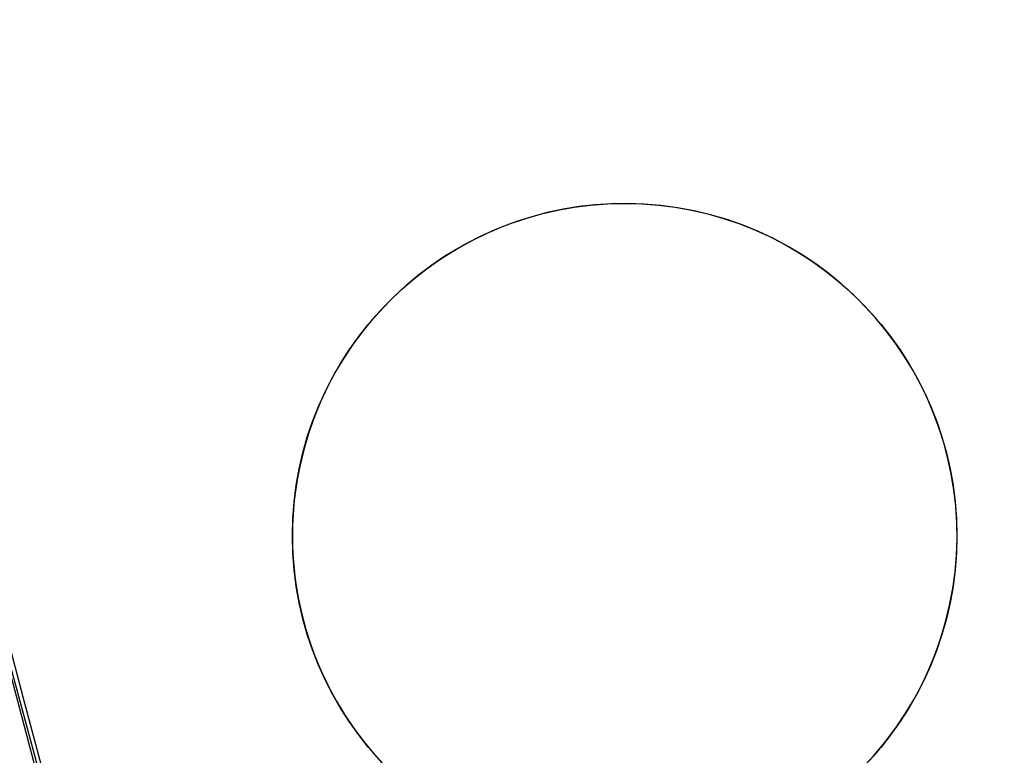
# Model space of a CAD drawing. Header units: millimetres. Extents: x -83 to 676, y -83 to 676.
# Tile 98 of 256: x 11.51 to 23.37, y 219.45 to 228.3. Entities that reach past the tile are written whole.
import ezdxf

# ---------------------------------------------------------------- set-up
doc = ezdxf.new("R2010")
doc.units = ezdxf.units.MM
doc.header["$MEASUREMENT"] = 0
doc.layers.add('IGES level 0', color=7, linetype='Continuous', true_color=0xff7878)

msp = doc.modelspace()

# ---------------------------------------------------------------- linework, layer by layer
at = {"layer": 'IGES level 0', "color": 254, "true_color": 0xcad1ee}
for p, q in [((19.83160112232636, 225.9532278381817), (19.83160112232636, 225.9532278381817, -1.19999999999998)), ((14.9326216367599, 223.1248007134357, -1.19999999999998), (14.9326216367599, 223.1248007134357)), ((14.9326216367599, 223.1248007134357), (14.9326216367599, 223.1248007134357, -1.19999999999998)), ((22.66002824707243, 221.0542483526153), (22.66002824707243, 221.0542483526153, -1.19999999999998)), ((22.66002824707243, 221.0542483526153, -1.19999999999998), (22.66002824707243, 221.0542483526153))]:
    msp.add_line(p, q, dxfattribs=at)
at = {"layer": 'IGES level 0', "color": 153, "true_color": 0x5393cf}
for centre, radius in [((296.5, 296.5), 296.5), ((296.5, 296.5, -1.19999999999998), 296.5000000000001), ((18.79632494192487, 222.0895245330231), 4.000000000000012), ((18.79632494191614, 222.0895245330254, -1.19999999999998), 4.000000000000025)]:
    msp.add_circle(centre, radius, dxfattribs=at)
at = {"layer": 'IGES level 0'}
for centre, radius in [((296.5, 296.5, 47), 296.5000000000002), ((296.5, 296.5), 296.5000000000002), ((296.5, 296.5, 47), 295.3000000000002), ((296.5, 296.5000000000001), 295.3000000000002)]:
    msp.add_circle(centre, radius, dxfattribs=at)
at = {"layer": 'IGES level 0', "color": 124, "true_color": 0x1aa180}
for centre in [(296.5, 296.5, 47.0000000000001), (296.5, 296.5000000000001, 45.8000000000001)]:
    msp.add_circle(centre, 294.9999999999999, dxfattribs=at)
at = {"layer": 'IGES level 0'}
for centre, radius, start in [((296.5, 296.5), 296.5000000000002, 45), ((296.5, 296.5000000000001, 47), 296.5000000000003, 45.0000000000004), ((296.5, 296.5, 23.5), 296.5000000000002, 45), ((296.5, 296.5, 47), 295.3000000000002, 45.00000000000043), ((296.5000000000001, 296.5), 295.3000000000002, 45.00000000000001), ((296.5, 296.5, 23.5), 295.3000000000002, 45)]:
    msp.add_arc(centre, radius, start, 225, dxfattribs=at)
at = {"layer": 'IGES level 0', "color": 153, "true_color": 0x5393cf}
for centre, radius, start, end in [((296.4999999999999, 296.4999999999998, -1.19999999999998), 296.5000000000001, 344.9999999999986, 164.9999999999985), ((296.5, 296.5000000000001), 296.5, 344.9999999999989, 164.9999999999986), ((296.5000000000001, 296.5, -0.59999999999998), 296.5000000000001, 344.9999999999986, 164.9999999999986), ((296.5, 296.5, -1.19999999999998), 296.5, 164.9999999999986, 344.9999999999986), ((296.5000000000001, 296.5000000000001), 296.5000000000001, 164.9999999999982, 344.9999999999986), ((296.5000000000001, 296.5, -0.59999999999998), 296.5000000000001, 164.9999999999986, 344.9999999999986)]:
    msp.add_arc(centre, radius, start, end, dxfattribs=at)
at = {"layer": 'IGES level 0', "color": 124, "true_color": 0x1aa180}
for centre, radius, start, end in [((296.5, 296.5, 45.8000000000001), 294.9999999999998, 344.9999999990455, 164.9999999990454), ((296.5000000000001, 296.4999999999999, 47.0000000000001), 295, 344.9999999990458, 164.9999999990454), ((296.5000000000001, 296.5, 46.4000000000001), 294.9999999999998, 344.9999999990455, 164.9999999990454), ((296.5, 296.5, 45.8000000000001), 294.9999999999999, 164.9999999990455, 344.9999999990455), ((296.4999999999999, 296.5, 47.0000000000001), 294.9999999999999, 164.9999999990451, 344.9999999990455), ((296.5000000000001, 296.5, 46.4000000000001), 294.9999999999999, 164.9999999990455, 344.9999999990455)]:
    msp.add_arc(centre, radius, start, end, dxfattribs=at)
at = {"layer": 'IGES level 0', "color": 254, "true_color": 0xcad1ee}
for centre, radius, start, end in [((18.79632494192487, 222.0895245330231), 4.000000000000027, 344.9999999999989, 164.9999999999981), ((18.79632494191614, 222.0895245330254, -1.19999999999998), 4.000000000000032, 344.9999999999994, 164.9999999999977), ((18.79632494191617, 222.0895245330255, -0.5999999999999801), 4.00000000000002, 344.9999999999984, 164.9999999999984), ((18.79632494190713, 222.0895245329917), 4, 164.9999999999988, 345.0000000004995), ((18.79632494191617, 222.0895245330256, -1.19999999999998), 3.999999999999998, 164.9999999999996, 344.9999999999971), ((18.79632494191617, 222.0895245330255, -0.5999999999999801), 4.00000000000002, 164.9999999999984, 344.9999999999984)]:
    msp.add_arc(centre, radius, start, end, dxfattribs=at)

doc.saveas('drawing.dxf')
